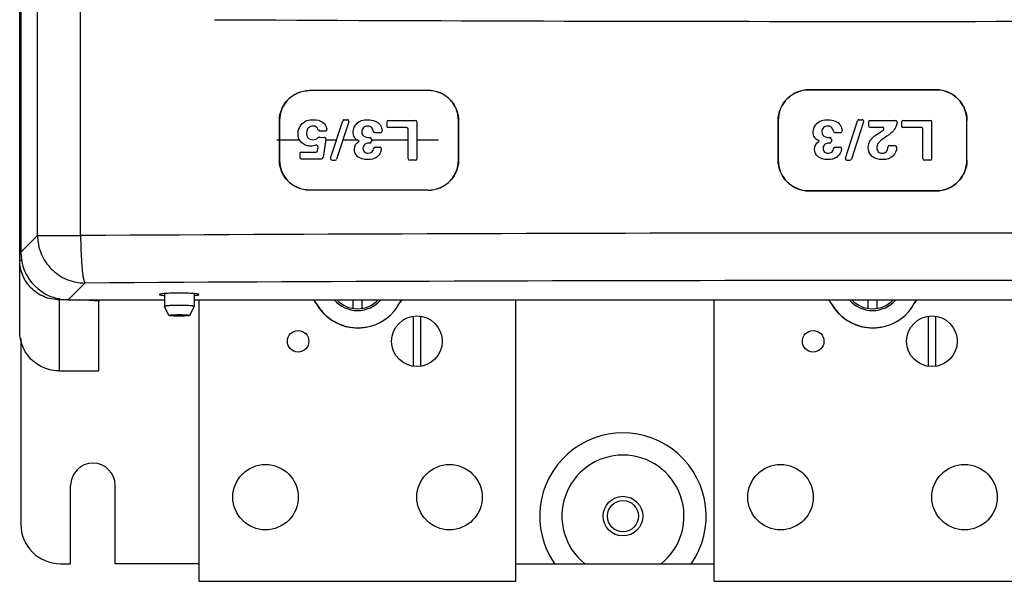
# Model space of a CAD drawing. Header units: inches. Extents: x 0 to 22, y 0 to 17.
# Tile 13 of 55: x 8.146 to 9.033, y 12.189 to 12.695. Entities that reach past the tile are written whole.
import ezdxf

# ---------------------------------------------------------------- set-up
doc = ezdxf.new("R2010")
doc.units = ezdxf.units.IN
doc.header["$LTSCALE"] = 1.21
doc.header["$MEASUREMENT"] = 0
doc.layers.get('0').update_dxf_attribs({"linetype": 'CONTINUOUS'})
for name, color, linetype in [('02___PRT_ALL_AXES', 7, 'CONTINUOUS'), ('03___PRT_ALL_CURVES', 7, 'CONTINUOUS'), ('AXIS_PART', 7, 'CONTINUOUS')]:
    doc.layers.add(name, color=color, linetype=linetype)

msp = doc.modelspace()

# ---------------------------------------------------------------- linework, layer by layer
at = {"color": 3, "linetype": 'Continuous'}
for p, q in [((8.14551, 12.41404), (8.14551, 15.4713)), ((8.14651, 12.51394), (8.14551, 12.51394)), ((8.18927, 12.4426), (8.18123, 12.4426)), ((8.18123, 12.4426), (8.18123, 12.37842)), ((8.21694, 12.44135), (8.19908, 12.4426)), ((8.21694, 12.37842), (8.21694, 12.44135)), ((8.41031, 12.4426), (8.41568, 12.43513)), ((8.48731, 12.43853), (8.49021, 12.4426)), ((8.8746, 12.4426), (8.87997, 12.43513)), ((8.95159, 12.43853), (8.95449, 12.4426)), ((8.18123, 12.37842), (8.21694, 12.37842))]:
    msp.add_line(p, q, dxfattribs=at)
at = {"color": 7, "linetype": 'Continuous'}
for p, q in [((8.14651, 15.40156), (8.14651, 12.48536)), ((8.16157, 12.50041), (8.16157, 15.31321)), ((8.20047, 12.50041), (8.20047, 15.31321)), ((8.51378, 12.63143), (8.40653, 12.63111)), ((8.51378, 12.63128), (8.40653, 12.63096)), ((8.51378, 12.63128), (8.51378, 12.63143)), ((8.85701, 12.63195), (8.85701, 12.63188)), ((8.85701, 12.63195), (8.97173, 12.63195)), ((8.97173, 12.63188), (8.85701, 12.63188)), ((8.97173, 12.63195), (8.97173, 12.63188)), ((8.40653, 12.63111), (8.40653, 12.63096)), ((8.43817, 12.60493), (8.44084, 12.60493)), ((8.90228, 12.60493), (8.90496, 12.60493)), ((8.37964, 12.60417), (8.37979, 12.60417)), ((8.37964, 12.56846), (8.37964, 12.60417)), ((8.37979, 12.60417), (8.37979, 12.56846)), ((8.41167, 12.59895), (8.4099, 12.59915)), ((8.41314, 12.59824), (8.41167, 12.59895)), ((8.41383, 12.59752), (8.41314, 12.59824)), ((8.41487, 12.59563), (8.41383, 12.59752)), ((8.4258, 12.57033), (8.43681, 12.60394)), ((8.4422, 12.60305), (8.43119, 12.56944)), ((8.46432, 12.59451), (8.46381, 12.59627)), ((8.47647, 12.60275), (8.47647, 12.5992)), ((8.4779, 12.60417), (8.5023, 12.60417)), ((8.4943, 12.59777), (8.4779, 12.59777)), ((8.49573, 12.56989), (8.49573, 12.59634)), ((8.50373, 12.56989), (8.50373, 12.60275)), ((8.54097, 12.60417), (8.54112, 12.60417)), ((8.54097, 12.60417), (8.54097, 12.56846)), ((8.54112, 12.56846), (8.54112, 12.60417)), ((8.82925, 12.60417), (8.82931, 12.60417)), ((8.82925, 12.56846), (8.82925, 12.60417)), ((8.82931, 12.60417), (8.82931, 12.56846)), ((8.87907, 12.59451), (8.87856, 12.59627)), ((8.88991, 12.57033), (8.90093, 12.60394)), ((8.90631, 12.60305), (8.8953, 12.56944)), ((8.91058, 12.60275), (8.91058, 12.59954)), ((8.91201, 12.60417), (8.935, 12.60417)), ((8.91201, 12.59811), (8.92332, 12.59811)), ((8.93625, 12.60125), (8.93531, 12.59835)), ((8.93642, 12.60275), (8.93625, 12.60125)), ((8.94059, 12.60275), (8.94059, 12.5992)), ((8.94202, 12.60417), (8.96642, 12.60417)), ((8.95841, 12.59777), (8.94202, 12.59777)), ((8.95984, 12.56989), (8.95984, 12.59634)), ((8.96784, 12.56989), (8.96784, 12.60275)), ((8.99949, 12.60417), (8.99943, 12.60417)), ((8.99943, 12.56846), (8.99943, 12.60417)), ((8.99949, 12.56846), (8.99949, 12.60417)), ((8.41567, 12.58912), (8.42016, 12.58894)), ((8.41619, 12.59477), (8.42113, 12.59477)), ((8.42152, 12.5873), (8.41912, 12.57089)), ((8.46253, 12.5874), (8.46253, 12.58524)), ((8.46573, 12.59334), (8.47073, 12.59334)), ((8.87727, 12.5874), (8.87727, 12.58524)), ((8.88047, 12.59334), (8.88547, 12.59334)), ((8.91718, 12.59088), (8.91997, 12.59278)), ((8.91997, 12.59278), (8.92277, 12.59457)), ((8.41403, 12.57696), (8.41453, 12.58037)), ((8.45524, 12.5805), (8.455, 12.57896)), ((8.45594, 12.58187), (8.45524, 12.5805)), ((8.45915, 12.58371), (8.45831, 12.58355)), ((8.4611, 12.58381), (8.45915, 12.58371)), ((8.46599, 12.58019), (8.47017, 12.58019)), ((8.86998, 12.58049), (8.86975, 12.57896)), ((8.87068, 12.58187), (8.86998, 12.58049)), ((8.87389, 12.58371), (8.87306, 12.58355)), ((8.87584, 12.58381), (8.87389, 12.58371)), ((8.88073, 12.58019), (8.88492, 12.58019)), ((8.92965, 12.5816), (8.93462, 12.5816)), ((8.39793, 12.5743), (8.39793, 12.5711)), ((8.39936, 12.57573), (8.41262, 12.57573)), ((8.39936, 12.56967), (8.41771, 12.56967)), ((8.37979, 12.56846), (8.37964, 12.56846)), ((8.42716, 12.56846), (8.42983, 12.56846)), ((8.5023, 12.56846), (8.49716, 12.56846)), ((8.54112, 12.56846), (8.54097, 12.56846)), ((8.82925, 12.56846), (8.82931, 12.56846)), ((8.89127, 12.56846), (8.89395, 12.56846)), ((8.96642, 12.56846), (8.96127, 12.56846)), ((8.99949, 12.56846), (8.99943, 12.56846)), ((8.40653, 12.54167), (8.40653, 12.54152)), ((8.51378, 12.54135), (8.40653, 12.54167)), ((8.51378, 12.5412), (8.40653, 12.54152)), ((8.51378, 12.5412), (8.51378, 12.54135)), ((8.85701, 12.54076), (8.97173, 12.54076)), ((8.85701, 12.54069), (8.85701, 12.54076)), ((8.97173, 12.54069), (8.85701, 12.54069)), ((8.97173, 12.54069), (8.97173, 12.54076)), ((8.14651, 12.48536), (8.16157, 12.50041)), ((8.16157, 12.50041), (8.20047, 12.50041)), ((8.14651, 12.49623), (8.14551, 12.49623)), ((8.14551, 12.47823), (8.14764, 12.47823)), ((8.18927, 12.4426), (8.20432, 12.45766)), ((8.18123, 12.4426), (8.18123, 12.44387)), ((8.18927, 12.4426), (8.27601, 12.4426)), ((8.21694, 12.4426), (8.21694, 12.44135)), ((8.30273, 12.4426), (9.52601, 12.4426)), ((8.4458, 12.4426), (8.4458, 12.43487)), ((8.45437, 12.43487), (8.45437, 12.4426)), ((8.91008, 12.4426), (8.91008, 12.43487)), ((8.91866, 12.43487), (8.91866, 12.4426)), ((8.50016, 12.42774), (8.50016, 12.38256)), ((8.50716, 12.38256), (8.50716, 12.42774)), ((8.96444, 12.42774), (8.96444, 12.38256)), ((8.97144, 12.38256), (8.97144, 12.42774)), ((8.14651, 12.40774), (8.14651, 12.2403)), ((8.18223, 12.20459), (8.19144, 12.20459))]:
    msp.add_line(p, q, dxfattribs=at)
for centre, radius in [((8.50366, 12.40515), 0.02286), ((8.96794, 12.40515), 0.02286), ((8.68937, 12.24749), 0.01406)]:
    msp.add_circle(centre, radius, dxfattribs=at)
for centre, radius, start, end in [((8.91501, 128.43479), 115.74122, 269.7060525, 270.2932816), ((8.85701, 12.60417), 0.0277, 90, 180), ((8.97173, 12.60417), 0.0277, 0, 90), ((8.43817, 12.6035), 0.00143, 90, 161.85812), ((8.44084, 12.6035), 0.00143, 341.85812, 90), ((8.90228, 12.6035), 0.00143, 90, 161.85812), ((8.90496, 12.6035), 0.00143, 341.85812, 90), ((8.42113, 12.5962), 0.00143, 270, 16.35088), ((8.4779, 12.60275), 0.00143, 90, 180), ((8.4779, 12.5992), 0.00143, 180, 270), ((8.4943, 12.59634), 0.00143, 0, 90), ((8.5023, 12.60275), 0.00143, 0, 90), ((8.91201, 12.60275), 0.00143, 90, 180), ((8.91201, 12.59954), 0.00143, 180, 270), ((8.92332, 12.59668), 0.00143, 306.60657, 90), ((8.935, 12.60275), 0.00143, 0, 90), ((8.94202, 12.60275), 0.00143, 90, 180), ((8.94202, 12.5992), 0.00143, 180, 270), ((8.95841, 12.59634), 0.00143, 0, 90), ((8.96642, 12.60275), 0.00143, 0, 90), ((8.41561, 12.58769), 0.00143, 87.71851, 132.39367), ((8.41619, 12.5962), 0.00143, 203.12117, 270), ((8.4201, 12.58751), 0.00143, 351.70285, 87.71851), ((8.4611, 12.5874), 0.00143, 0, 90), ((8.46573, 12.59476), 0.00143, 190.26327, 270), ((8.47073, 12.59476), 0.00143, 270, 4.46045), ((8.87584, 12.5874), 0.00143, 0, 90), ((8.88047, 12.59476), 0.00143, 190.26331, 270), ((8.88547, 12.59476), 0.00143, 270, 4.46043), ((8.90951, 12.61531), 0.02461, 302.59525, 306.55276), ((8.41311, 12.58058), 0.00143, 351.71062, 110.80585), ((8.4611, 12.58524), 0.00143, 270, 360), ((8.46599, 12.57877), 0.00143, 90, 172.18966), ((8.47017, 12.57877), 0.00143, 354.12504, 90), ((8.87584, 12.58524), 0.00143, 269.42778, 360), ((8.88073, 12.57877), 0.00143, 90, 172.18966), ((8.88492, 12.57877), 0.00143, 354.12503, 90), ((8.92965, 12.58017), 0.00143, 90, 174.90572), ((8.93462, 12.58017), 0.00143, 359.11187, 90), ((8.39936, 12.5743), 0.00143, 90, 180), ((8.39936, 12.5711), 0.00143, 180, 270), ((8.41262, 12.57716), 0.00143, 270, 351.71062), ((8.41771, 12.5711), 0.00143, 270, 351.70285), ((8.42716, 12.56989), 0.00143, 161.85812, 270), ((8.42983, 12.56989), 0.00143, 270, 341.85812), ((8.46152, 12.57942), 0.01018, 301.34176, 312.41971), ((8.49716, 12.56989), 0.00143, 180, 270), ((8.5023, 12.56989), 0.00143, 270, 360), ((8.87627, 12.57942), 0.01018, 301.34588, 312.41974), ((8.89127, 12.56989), 0.00143, 161.85812, 270), ((8.89395, 12.56989), 0.00143, 270, 341.85812), ((8.96127, 12.56989), 0.00143, 180, 270), ((8.96642, 12.56989), 0.00143, 270, 360), ((8.85701, 12.56846), 0.0277, 180, 270), ((8.97173, 12.56846), 0.0277, 270, 360), ((8.91437, -101.68038), 114.18303, 89.6417731, 90.3582269), ((8.91437, -100.4949), 112.95479, 89.6398307, 90.3601693), ((8.45008, 12.46015), 0.02736, 220.01966, 319.98034), ((8.45008, 12.46015), 0.02564, 223.26715, 316.73285), ((8.91437, 12.46015), 0.02736, 220.01966, 319.98034), ((8.91437, 12.46015), 0.02564, 223.26715, 316.73285), ((8.18223, 12.2403), 0.03571, 180, 270)]:
    msp.add_arc(centre, radius, start, end, dxfattribs=at)
at = {"color": 3, "linetype": 'Continuous'}
for centre, radius, start, end in [((8.45008, 12.46015), 0.04286, 210.09743, 262.43864), ((8.45048, 12.46015), 0.04286, 286.60871, 329.58908), ((8.4504, 12.46019), 0.04295, 329.59523, 335.74886), ((8.91437, 12.46015), 0.04286, 210.09743, 262.43864), ((8.91477, 12.46015), 0.04286, 286.60871, 329.58908), ((8.91468, 12.46019), 0.04295, 329.59523, 335.74886), ((8.45048, 12.46015), 0.04285, 278.30464, 284.66296), ((8.45047, 12.46018), 0.04289, 284.66701, 286.61074), ((8.91477, 12.46015), 0.04285, 278.30464, 284.66296), ((8.91475, 12.46018), 0.04289, 284.66701, 286.61074), ((8.45048, 12.46008), 0.04279, 270.00344, 273.42723), ((8.45047, 12.46022), 0.04292, 273.42871, 278.30295), ((8.91477, 12.46008), 0.04279, 270.00344, 273.42723), ((8.91476, 12.46022), 0.04292, 273.42871, 278.30295)]:
    msp.add_arc(centre, radius, start, end, dxfattribs=at)
at = {"color": 7, "linetype": 'Continuous'}
msp.add_ellipse((8.18947, 12.48556), major_axis=(0.03045, 0.03045), ratio=0.995146, start_param=2.358627, end_param=3.924558, dxfattribs=at)
for points, knots in [([(8.51378, 12.63143), (8.51733, 12.63144), (8.52452, 12.63005), (8.53359, 12.62398), (8.53971, 12.61492), (8.54112, 12.60773), (8.54112, 12.60417)], [0, 0, 0, 0, 0.249867, 0.499776, 0.749821, 1, 1, 1, 1]), ([(8.54097, 12.60417), (8.54097, 12.60771), (8.53957, 12.61486), (8.53349, 12.62387), (8.52446, 12.62991), (8.51731, 12.63129), (8.51378, 12.63128)], [0, 0, 0, 0, 0.250179, 0.500223, 0.750132, 1, 1, 1, 1]), ([(8.82925, 12.60417), (8.82925, 12.60779), (8.8307, 12.61509), (8.83687, 12.62432), (8.8461, 12.6305), (8.8534, 12.63195), (8.85701, 12.63195)], [0, 0, 0, 0, 0.250009, 0.500004, 0.749995, 1, 1, 1, 1]), ([(8.97173, 12.63195), (8.97534, 12.63195), (8.98264, 12.6305), (8.99187, 12.62432), (8.99804, 12.61509), (8.99949, 12.60779), (8.99949, 12.60417)], [0, 0, 0, 0, 0.250002, 0.499994, 0.749988, 1, 1, 1, 1]), ([(8.37964, 12.60417), (8.37964, 12.60767), (8.3811, 12.61473), (8.38702, 12.62371), (8.39599, 12.62963), (8.40303, 12.6311), (8.40653, 12.63111)], [0, 0, 0, 0, 0.250229, 0.500317, 0.750213, 1, 1, 1, 1]), ([(8.40653, 12.63096), (8.40305, 12.63095), (8.39605, 12.62949), (8.38712, 12.6236), (8.38124, 12.61467), (8.37979, 12.60765), (8.37979, 12.60417)], [0, 0, 0, 0, 0.249791, 0.499691, 0.749775, 1, 1, 1, 1]), ([(8.40653, 12.54152), (8.40303, 12.54154), (8.39596, 12.54293), (8.38704, 12.54895), (8.38103, 12.55787), (8.37964, 12.56496), (8.37964, 12.56846)], [0, 0, 0, 0, 0.249791, 0.49969, 0.749774, 1, 1, 1, 1]), ([(8.37979, 12.56846), (8.37979, 12.56498), (8.38117, 12.55793), (8.38715, 12.54905), (8.39602, 12.54308), (8.40305, 12.54169), (8.40653, 12.54167)], [0, 0, 0, 0, 0.25023, 0.500317, 0.750213, 1, 1, 1, 1]), ([(8.54112, 12.56846), (8.54112, 12.56491), (8.54, 12.55951), (8.53664, 12.5532), (8.53322, 12.54903), (8.52904, 12.54563), (8.52272, 12.5423), (8.51732, 12.54119), (8.51378, 12.5412)], [0, 0, 0, 0, 0.249547, 0.374853, 0.500179, 0.625463, 0.75069, 1, 1, 1, 1]), ([(8.51378, 12.54135), (8.5173, 12.54134), (8.52267, 12.54244), (8.52896, 12.54575), (8.53311, 12.54914), (8.53652, 12.55328), (8.53986, 12.55956), (8.54097, 12.56493), (8.54097, 12.56846)], [0, 0, 0, 0, 0.249309, 0.374536, 0.49982, 0.625146, 0.750452, 1, 1, 1, 1]), ([(8.85701, 12.54069), (8.8534, 12.54069), (8.8461, 12.54213), (8.83687, 12.54832), (8.8307, 12.55755), (8.82925, 12.56485), (8.82925, 12.56846)], [0, 0, 0, 0, 0.250002, 0.499994, 0.749988, 1, 1, 1, 1]), ([(8.99949, 12.56846), (8.99949, 12.56485), (8.99804, 12.55755), (8.99187, 12.54832), (8.98264, 12.54213), (8.97534, 12.54069), (8.97173, 12.54069)], [0, 0, 0, 0, 0.250009, 0.500004, 0.749995, 1, 1, 1, 1]), ([(8.16157, 12.50041), (8.16159, 12.49763), (8.16216, 12.49204), (8.16544, 12.48134), (8.17338, 12.46947), (8.18525, 12.46153), (8.19595, 12.45825), (8.20154, 12.45768), (8.20432, 12.45766)], [0, 0, 0, 0, 0.125168, 0.250435, 0.500001, 0.749567, 0.874833, 1, 1, 1, 1]), ([(8.20047, 12.50041), (8.20044, 12.49775), (8.2005, 12.49251), (8.20082, 12.48489), (8.20119, 12.4778), (8.20164, 12.47152), (8.2021, 12.46688), (8.20254, 12.46373), (8.20287, 12.46183), (8.20324, 12.46028), (8.2036, 12.45907), (8.20395, 12.45823), (8.20419, 12.45779), (8.20432, 12.45766)], [0, 0, 0, 0, 0.185001, 0.364327, 0.530686, 0.678447, 0.802684, 0.85474, 0.899501, 0.936605, 0.965824, 0.986973, 1, 1, 1, 1])]:
    msp.add_open_spline(points, degree=3, knots=knots, dxfattribs=at)
for points in [[(8.40014, 12.60139), (8.4026, 12.60376), (8.40593, 12.60493), (8.41009, 12.60493)], [(8.41009, 12.60493), (8.41359, 12.60493), (8.41641, 12.60417), (8.4186, 12.60262)], [(8.44974, 12.60176), (8.45215, 12.60388), (8.45535, 12.60493), (8.45935, 12.60493)], [(8.45935, 12.60493), (8.46175, 12.60493), (8.46394, 12.60451), (8.46589, 12.60374)], [(8.86449, 12.60176), (8.8669, 12.60388), (8.8701, 12.60493), (8.8741, 12.60493)], [(8.8741, 12.60493), (8.8765, 12.60493), (8.87868, 12.60451), (8.88063, 12.60374)], [(8.39644, 12.59224), (8.39644, 12.59598), (8.39769, 12.59901), (8.40014, 12.60139)], [(8.40582, 12.59758), (8.40473, 12.59654), (8.40417, 12.59501), (8.40417, 12.59302)], [(8.4099, 12.59915), (8.40828, 12.59915), (8.40692, 12.59865), (8.40582, 12.59758)], [(8.4186, 12.60262), (8.42041, 12.60134), (8.4217, 12.59933), (8.4225, 12.5966)], [(8.44615, 12.59368), (8.44615, 12.59695), (8.44735, 12.59964), (8.44974, 12.60176)], [(8.45538, 12.59777), (8.45439, 12.59685), (8.45388, 12.59564), (8.45388, 12.59414)], [(8.45914, 12.59915), (8.45762, 12.59915), (8.45636, 12.59869), (8.45538, 12.59777)], [(8.46381, 12.59627), (8.46298, 12.59819), (8.46143, 12.59915), (8.45914, 12.59915)], [(8.46589, 12.60374), (8.46783, 12.60296), (8.46938, 12.60175), (8.4705, 12.60015)], [(8.4705, 12.60015), (8.47142, 12.59884), (8.47198, 12.59709), (8.47215, 12.59488)], [(8.8609, 12.59368), (8.8609, 12.59695), (8.8621, 12.59964), (8.86449, 12.60176)], [(8.87012, 12.59777), (8.86914, 12.59685), (8.86863, 12.59564), (8.86863, 12.59414)], [(8.87388, 12.59915), (8.87236, 12.59915), (8.87111, 12.59869), (8.87012, 12.59777)], [(8.87856, 12.59627), (8.87773, 12.59819), (8.87618, 12.59915), (8.87388, 12.59915)], [(8.88063, 12.60374), (8.88258, 12.60296), (8.88413, 12.60175), (8.88525, 12.60015)], [(8.88525, 12.60015), (8.88616, 12.59884), (8.88672, 12.59709), (8.88689, 12.59488)], [(8.93531, 12.59835), (8.93456, 12.59671), (8.93352, 12.59518), (8.93219, 12.59381)], [(8.39974, 12.58415), (8.39756, 12.58618), (8.39644, 12.58887), (8.39644, 12.59224)], [(8.40417, 12.59302), (8.40417, 12.58892), (8.40604, 12.58686), (8.40974, 12.58686)], [(8.40974, 12.58686), (8.41166, 12.58686), (8.41328, 12.5875), (8.41465, 12.58874)], [(8.44733, 12.58905), (8.44655, 12.59038), (8.44615, 12.59193), (8.44615, 12.59368)], [(8.45162, 12.58555), (8.44954, 12.58655), (8.44812, 12.58771), (8.44733, 12.58905)], [(8.45388, 12.59414), (8.45388, 12.59164), (8.455, 12.59004), (8.45725, 12.58934)], [(8.45725, 12.58934), (8.45828, 12.58902), (8.45957, 12.58885), (8.4611, 12.58883)], [(8.86208, 12.58905), (8.8613, 12.59038), (8.8609, 12.59193), (8.8609, 12.59368)], [(8.86636, 12.58555), (8.86428, 12.58655), (8.86287, 12.58771), (8.86208, 12.58905)], [(8.86863, 12.59414), (8.86863, 12.59164), (8.86975, 12.59004), (8.87199, 12.58934)], [(8.87199, 12.58934), (8.87302, 12.58902), (8.87431, 12.58885), (8.87584, 12.58883)], [(8.91248, 12.58645), (8.91344, 12.5878), (8.915, 12.58927), (8.91718, 12.59088)], [(8.92485, 12.58829), (8.9221, 12.5865), (8.92032, 12.58497), (8.91949, 12.58371)], [(8.93219, 12.59381), (8.93088, 12.59246), (8.92843, 12.59062), (8.92485, 12.58829)], [(8.40365, 12.58179), (8.40219, 12.5823), (8.40088, 12.58309), (8.39974, 12.58415)], [(8.40812, 12.58109), (8.40649, 12.58109), (8.405, 12.58133), (8.40365, 12.58179)], [(8.41261, 12.58191), (8.41117, 12.58137), (8.40967, 12.58109), (8.40812, 12.58109)], [(8.44727, 12.57835), (8.44727, 12.58141), (8.44874, 12.58381), (8.45162, 12.58555)], [(8.4505, 12.57154), (8.44836, 12.57328), (8.44727, 12.57556), (8.44727, 12.57835)], [(8.455, 12.57896), (8.455, 12.5776), (8.45546, 12.57653), (8.45632, 12.57579)], [(8.45831, 12.58355), (8.45735, 12.58327), (8.45655, 12.58272), (8.45594, 12.58187)], [(8.45957, 12.57467), (8.4625, 12.57467), (8.46418, 12.5761), (8.46457, 12.57896)], [(8.4716, 12.57862), (8.47131, 12.57584), (8.47024, 12.57361), (8.46839, 12.57191)], [(8.86202, 12.57835), (8.86202, 12.58141), (8.86348, 12.58381), (8.86636, 12.58555)], [(8.86525, 12.57154), (8.86311, 12.57328), (8.86202, 12.57556), (8.86202, 12.57835)], [(8.86975, 12.57896), (8.86975, 12.5776), (8.8702, 12.57653), (8.87106, 12.57579)], [(8.87306, 12.58355), (8.8721, 12.58327), (8.8713, 12.58272), (8.87068, 12.58187)], [(8.87431, 12.57467), (8.87725, 12.57467), (8.87892, 12.5761), (8.87932, 12.57896)], [(8.88634, 12.57862), (8.88606, 12.57584), (8.88499, 12.57361), (8.88313, 12.57191)], [(8.9105, 12.57998), (8.9105, 12.58245), (8.91117, 12.58461), (8.91248, 12.58645)], [(8.91406, 12.57184), (8.9117, 12.57379), (8.9105, 12.57651), (8.9105, 12.57998)], [(8.91949, 12.58371), (8.91866, 12.58245), (8.91824, 12.58112), (8.91824, 12.57969)], [(8.91824, 12.57969), (8.91824, 12.57823), (8.91869, 12.57702), (8.91958, 12.57608)], [(8.92686, 12.57619), (8.9276, 12.57703), (8.92805, 12.57841), (8.92822, 12.5803)], [(8.93605, 12.58018), (8.93601, 12.57691), (8.93491, 12.57421), (8.93275, 12.57212)], [(8.45933, 12.5689), (8.45559, 12.5689), (8.45266, 12.56979), (8.4505, 12.57154)], [(8.45632, 12.57579), (8.45717, 12.57505), (8.45826, 12.57467), (8.45957, 12.57467)], [(8.46682, 12.57073), (8.46482, 12.56951), (8.46232, 12.5689), (8.45933, 12.5689)], [(8.87407, 12.5689), (8.87034, 12.5689), (8.8674, 12.56979), (8.86525, 12.57154)], [(8.87106, 12.57579), (8.87191, 12.57505), (8.873, 12.57467), (8.87431, 12.57467)], [(8.88156, 12.57073), (8.87957, 12.56951), (8.87706, 12.5689), (8.87407, 12.5689)], [(8.92336, 12.5689), (8.91952, 12.5689), (8.91642, 12.56989), (8.91406, 12.57184)], [(8.91958, 12.57608), (8.92045, 12.57515), (8.92165, 12.57467), (8.92317, 12.57467)], [(8.92317, 12.57467), (8.92474, 12.57467), (8.92597, 12.57518), (8.92686, 12.57619)], [(8.93275, 12.57212), (8.93053, 12.56999), (8.92741, 12.5689), (8.92336, 12.5689)]]:
    msp.add_open_spline(points, degree=3, dxfattribs=at)
at = {"color": 3, "linetype": 'Continuous'}
for points, knots in [([(8.18123, 12.4426), (8.17658, 12.4426), (8.16719, 12.44445), (8.15533, 12.45238), (8.14737, 12.46422), (8.14551, 12.47359), (8.14551, 12.47823)], [0, 0, 0, 0, 0.250313, 0.500398, 0.750251, 1, 1, 1, 1]), ([(8.41568, 12.43513), (8.41765, 12.43239), (8.42226, 12.42736), (8.42934, 12.4226), (8.43554, 12.41988), (8.4404, 12.41839), (8.44541, 12.41749), (8.44879, 12.41729), (8.45048, 12.41729)], [0, 0, 0, 0, 0.249794, 0.499559, 0.624672, 0.749782, 0.87489, 1, 1, 1, 1]), ([(8.87997, 12.43513), (8.88194, 12.43239), (8.88655, 12.42736), (8.89363, 12.4226), (8.89982, 12.41988), (8.90469, 12.41839), (8.90969, 12.41749), (8.91308, 12.41729), (8.91477, 12.41729)], [0, 0, 0, 0, 0.249794, 0.499559, 0.624672, 0.749782, 0.87489, 1, 1, 1, 1]), ([(8.18123, 12.37842), (8.17658, 12.37842), (8.16719, 12.38027), (8.15533, 12.3882), (8.14737, 12.40003), (8.14551, 12.40941), (8.14551, 12.41404)], [0, 0, 0, 0, 0.250313, 0.500398, 0.750251, 1, 1, 1, 1])]:
    msp.add_open_spline(points, degree=3, knots=knots, dxfattribs=at)
at = {"layer": '02___PRT_ALL_AXES', "color": 7, "linetype": 'Continuous'}
for p, q in [((8.27601, 12.44809), (8.27601, 12.43653)), ((8.30273, 12.44809), (8.30273, 12.43653)), ((8.27601, 12.43653), (8.27602, 12.4365)), ((8.27995, 12.42847), (8.27602, 12.4365)), ((8.29879, 12.42847), (8.30272, 12.4365)), ((8.30272, 12.4365), (8.30273, 12.43653)), ((8.28608, 12.42851), (8.28937, 12.42873)), ((8.28937, 12.42873), (8.29266, 12.42851))]:
    msp.add_line(p, q, dxfattribs=at)
for points, knots in [([(8.30723, 12.44729), (8.30723, 12.44734), (8.3071, 12.44745), (8.30684, 12.44755), (8.30641, 12.44767), (8.30552, 12.44783), (8.30403, 12.44801), (8.30184, 12.44819), (8.29916, 12.44834), (8.29612, 12.44845), (8.29281, 12.44852), (8.28937, 12.44854), (8.28593, 12.44852), (8.28262, 12.44845), (8.27957, 12.44834), (8.2769, 12.44819), (8.27471, 12.44801), (8.27322, 12.44783), (8.27233, 12.44767), (8.2719, 12.44755), (8.27164, 12.44745), (8.27151, 12.44734), (8.27151, 12.44729)], [0, 0, 0, 0, 0.004146, 0.01205, 0.024315, 0.041003, 0.087247, 0.149118, 0.22441, 0.310192, 0.403253, 0.5, 0.596747, 0.689808, 0.77559, 0.850882, 0.912753, 0.958997, 0.975685, 0.98795, 0.995854, 1, 1, 1, 1]), ([(8.27151, 12.44729), (8.27151, 12.44724), (8.27161, 12.44714), (8.27198, 12.44699), (8.27281, 12.4468), (8.27416, 12.44662), (8.27524, 12.44652), (8.27585, 12.44647)], [0, 0, 0, 0, 0.029322, 0.082666, 0.275606, 0.58431, 1, 1, 1, 1]), ([(8.30289, 12.44647), (8.3035, 12.44652), (8.30458, 12.44662), (8.30593, 12.4468), (8.30676, 12.44699), (8.30713, 12.44714), (8.30723, 12.44724), (8.30723, 12.44729)], [0, 0, 0, 0, 0.41569, 0.724394, 0.917334, 0.970678, 1, 1, 1, 1]), ([(8.28937, 12.43746), (8.2885, 12.43746), (8.2868, 12.43745), (8.28432, 12.4374), (8.28204, 12.43732), (8.28031, 12.43722), (8.27908, 12.43713), (8.2783, 12.43705), (8.27772, 12.43699), (8.2773, 12.43693), (8.27704, 12.43689), (8.2768, 12.43685), (8.2766, 12.4368), (8.27642, 12.43676), (8.27628, 12.43672), (8.27617, 12.43667), (8.27609, 12.43663), (8.27605, 12.4366), (8.27603, 12.43658), (8.27602, 12.43655), (8.27601, 12.43654), (8.27601, 12.43653)], [0, 0, 0, 0, 0.193438, 0.379465, 0.551, 0.70149, 0.767025, 0.825243, 0.8756, 0.897691, 0.917654, 0.935451, 0.951053, 0.964439, 0.975603, 0.98457, 0.991415, 0.994102, 0.996359, 0.998277, 1, 1, 1, 1]), ([(8.30273, 12.43653), (8.30273, 12.43654), (8.30272, 12.43655), (8.30271, 12.43658), (8.30269, 12.4366), (8.30265, 12.43663), (8.30257, 12.43667), (8.30246, 12.43672), (8.30232, 12.43676), (8.30214, 12.4368), (8.30194, 12.43685), (8.3017, 12.43689), (8.30144, 12.43693), (8.30102, 12.43699), (8.30044, 12.43705), (8.29966, 12.43713), (8.29843, 12.43722), (8.2967, 12.43732), (8.29442, 12.4374), (8.29194, 12.43745), (8.29024, 12.43746), (8.28937, 12.43746)], [0, 0, 0, 0, 0.001723, 0.003641, 0.005898, 0.008585, 0.01543, 0.024397, 0.035561, 0.048947, 0.064549, 0.082346, 0.102309, 0.1244, 0.174757, 0.232975, 0.29851, 0.449, 0.620535, 0.806562, 1, 1, 1, 1]), ([(8.27995, 12.42847), (8.27994, 12.42848), (8.27994, 12.42849), (8.27994, 12.42851), (8.27996, 12.42854), (8.27998, 12.42856), (8.28002, 12.42858), (8.28008, 12.42861), (8.28017, 12.42864), (8.28028, 12.42867), (8.28042, 12.4287), (8.28058, 12.42873), (8.28076, 12.42876), (8.28104, 12.4288), (8.28145, 12.42885), (8.28199, 12.42891), (8.28261, 12.42896), (8.2833, 12.429), (8.28405, 12.42904), (8.28485, 12.42907), (8.286, 12.42911), (8.28752, 12.42914), (8.28874, 12.42915), (8.28937, 12.42915)], [0, 0, 0, 0, 0.001811, 0.003543, 0.007554, 0.010156, 0.013248, 0.021033, 0.031066, 0.043401, 0.058053, 0.075005, 0.094228, 0.115686, 0.165121, 0.222844, 0.28831, 0.36087, 0.439813, 0.524354, 0.613647, 0.802883, 1, 1, 1, 1]), ([(8.28937, 12.42784), (8.28877, 12.42784), (8.28759, 12.42785), (8.28588, 12.42788), (8.28452, 12.42793), (8.28352, 12.42798), (8.28284, 12.42802), (8.28222, 12.42806), (8.28167, 12.42811), (8.28119, 12.42817), (8.28078, 12.42822), (8.28045, 12.42828), (8.28023, 12.42833), (8.2801, 12.42837), (8.28003, 12.42841), (8.27998, 12.42844), (8.27995, 12.42846), (8.27995, 12.42847)], [0, 0, 0, 0, 0.189746, 0.372542, 0.541715, 0.619235, 0.691088, 0.75662, 0.815243, 0.866432, 0.909746, 0.944833, 0.971461, 0.981586, 0.989624, 0.995671, 1, 1, 1, 1]), ([(8.28937, 12.42826), (8.28915, 12.42826), (8.28871, 12.42827), (8.28817, 12.42828), (8.28776, 12.42829), (8.28748, 12.42831), (8.28721, 12.42832), (8.28697, 12.42834), (8.28675, 12.42835), (8.28656, 12.42837), (8.2864, 12.42839), (8.28629, 12.42841), (8.28621, 12.42843), (8.28617, 12.42844), (8.28613, 12.42845), (8.2861, 12.42846), (8.28608, 12.42847), (8.28607, 12.42848), (8.28607, 12.4285), (8.28607, 12.42851), (8.28608, 12.42851)], [0, 0, 0, 0, 0.200231, 0.39224, 0.482589, 0.567946, 0.647431, 0.720196, 0.785516, 0.842716, 0.891234, 0.93062, 0.946772, 0.960537, 0.971914, 0.980928, 0.987667, 0.992413, 0.995984, 1, 1, 1, 1]), ([(8.28937, 12.42915), (8.29, 12.42915), (8.29122, 12.42914), (8.29273, 12.42911), (8.29389, 12.42907), (8.29469, 12.42904), (8.29544, 12.429), (8.29613, 12.42896), (8.29675, 12.42891), (8.29729, 12.42885), (8.2977, 12.4288), (8.29798, 12.42876), (8.29816, 12.42873), (8.29832, 12.4287), (8.29846, 12.42867), (8.29857, 12.42864), (8.29866, 12.42861), (8.29872, 12.42858), (8.29876, 12.42856), (8.29878, 12.42854), (8.2988, 12.42851), (8.2988, 12.42849), (8.2988, 12.42848), (8.29879, 12.42847)], [0, 0, 0, 0, 0.197117, 0.386353, 0.475646, 0.560187, 0.63913, 0.71169, 0.777156, 0.834879, 0.884314, 0.905772, 0.924995, 0.941947, 0.956599, 0.968934, 0.978967, 0.986752, 0.989844, 0.992446, 0.996457, 0.998189, 1, 1, 1, 1]), ([(8.29266, 12.42851), (8.29267, 12.42851), (8.29267, 12.4285), (8.29267, 12.42848), (8.29266, 12.42847), (8.29264, 12.42846), (8.29261, 12.42845), (8.29257, 12.42844), (8.29253, 12.42843), (8.29245, 12.42841), (8.29234, 12.42839), (8.29218, 12.42837), (8.29199, 12.42835), (8.29177, 12.42834), (8.29153, 12.42832), (8.29126, 12.42831), (8.29098, 12.42829), (8.29057, 12.42828), (8.29003, 12.42827), (8.28959, 12.42826), (8.28937, 12.42826)], [0, 0, 0, 0, 0.004016, 0.007587, 0.012333, 0.019072, 0.028086, 0.039463, 0.053228, 0.06938, 0.108766, 0.157284, 0.214484, 0.279804, 0.352569, 0.432054, 0.517411, 0.60776, 0.799769, 1, 1, 1, 1]), ([(8.29879, 12.42847), (8.29879, 12.42846), (8.29876, 12.42844), (8.29871, 12.42841), (8.29864, 12.42837), (8.29851, 12.42833), (8.29829, 12.42828), (8.29796, 12.42822), (8.29755, 12.42817), (8.29707, 12.42811), (8.29652, 12.42806), (8.2959, 12.42802), (8.29522, 12.42798), (8.29422, 12.42793), (8.29286, 12.42788), (8.29115, 12.42785), (8.28997, 12.42784), (8.28937, 12.42784)], [0, 0, 0, 0, 0.004329, 0.010376, 0.018414, 0.028539, 0.055167, 0.090254, 0.133568, 0.184757, 0.24338, 0.308912, 0.380765, 0.458285, 0.627458, 0.810254, 1, 1, 1, 1])]:
    msp.add_open_spline(points, degree=3, knots=knots, dxfattribs=at)
at = {"layer": '03___PRT_ALL_CURVES', "color": 4, "linetype": 'Continuous'}
for p, q in [((8.39801, 12.58632), (8.37723, 12.58632)), ((8.43104, 12.58632), (8.42152, 12.58632)), ((8.45024, 12.58632), (8.43672, 12.58632)), ((8.49573, 12.58632), (8.46253, 12.58632)), ((8.52294, 12.58632), (8.50373, 12.58632))]:
    msp.add_line(p, q, dxfattribs=at)
at = {"layer": 'AXIS_PART', "color": 7, "linetype": 'Continuous'}
for p, q in [((8.30723, 12.18872), (8.30723, 12.4426)), ((8.59294, 12.18872), (8.59294, 12.4426)), ((8.77151, 12.18872), (8.77151, 12.4426)), ((8.19144, 12.20459), (8.19144, 12.27515)), ((8.23158, 12.20459), (8.23158, 12.27515)), ((8.30723, 12.20459), (8.23158, 12.20459)), ((8.59294, 12.20459), (8.77151, 12.20459)), ((8.30723, 12.18872), (8.59294, 12.18872)), ((8.77151, 12.18872), (9.05723, 12.18872))]:
    msp.add_line(p, q, dxfattribs=at)
for centre, radius in [((8.39651, 12.40515), 0.00971), ((8.8608, 12.40515), 0.00971), ((8.36716, 12.26458), 0.0295), ((8.53301, 12.26458), 0.0295), ((8.83144, 12.26458), 0.0295), ((8.9973, 12.26458), 0.0295), ((8.68937, 12.24749), 0.01786)]:
    msp.add_circle(centre, radius, dxfattribs=at)
for centre, radius, start, end in [((8.68937, 12.24749), 0.07505, 325.13438, 214.86562), ((8.21151, 12.27515), 0.02007, 0, 180), ((8.68937, 12.24749), 0.05504, 308.79066, 231.20934)]:
    msp.add_arc(centre, radius, start, end, dxfattribs=at)

doc.saveas('drawing.dxf')
